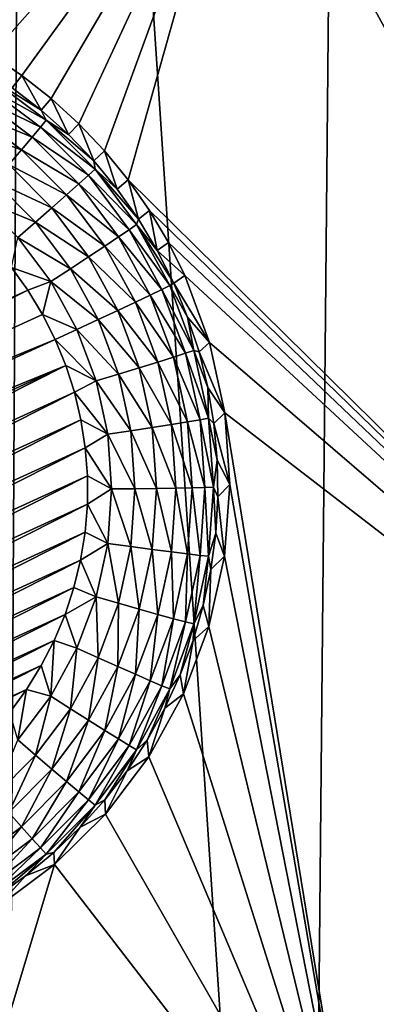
# Model space of a CAD drawing. Header units: metres. Extents: x -24 to 72, y -247 to 22.
# Tile 71 of 256: x 9.914 to 10.732, y -238.547 to -236.289. Entities that reach past the tile are written whole.
import ezdxf

# ---------------------------------------------------------------- set-up
doc = ezdxf.new("R2010")
doc.units = ezdxf.units.M
doc.layers.add('solid_509589_MEDIA_SW0001', color=7, linetype='CONTINUOUS')

msp = doc.modelspace()

# ---------------------------------------------------------------- linework, layer by layer
at = {"layer": 'solid_509589_MEDIA_SW0001'}
for points in [[(11.343311, -230.223145, 309.767273), (10.671252, -231.102158, 309.790344), (11.255266, -241.154129, 309.959106)], [(10.671252, -231.102158, 309.790344), (9.930954, -231.925034, 309.812653), (10.571405, -241.542908, 309.973694)], [(10.671252, -231.102158, 309.790344), (10.571405, -241.542908, 309.973694), (11.255266, -241.154129, 309.959106)], [(9.930954, -231.925034, 309.812653), (9.127246, -232.686325, 309.833893), (9.873886, -241.907181, 309.987457)], [(9.930954, -231.925034, 309.812653), (9.873886, -241.907181, 309.987457), (10.571405, -241.542908, 309.973694)], [(12.946048, -237.417923, 268.703613), (10.426805, -235.71553, 268.762115), (11.133619, -235.103165, 268.751404)], [(9.699558, -236.291351, 268.771545), (9.686642, -236.285843, 268.772095), (10.426805, -235.71553, 268.762115)], [(9.774844, -236.327316, 268.768219), (9.699558, -236.291351, 268.771545), (10.426805, -235.71553, 268.762115)], [(9.848127, -236.369095, 268.764893), (9.774844, -236.327316, 268.768219), (10.426805, -235.71553, 268.762115)], [(9.918744, -236.416534, 268.761627), (9.848127, -236.369095, 268.764893), (10.426805, -235.71553, 268.762115)], [(9.986084, -236.469376, 268.758453), (9.918744, -236.416534, 268.761627), (10.426805, -235.71553, 268.762115)], [(10.04938, -236.527115, 268.755371), (9.986084, -236.469376, 268.758453), (10.426805, -235.71553, 268.762115)], [(10.108254, -236.589401, 268.752472), (10.04938, -236.527115, 268.755371), (10.426805, -235.71553, 268.762115)], [(10.162346, -236.655853, 268.749725), (10.108254, -236.589401, 268.752472), (10.426805, -235.71553, 268.762115)], [(10.162346, -236.655853, 268.749725), (10.426805, -235.71553, 268.762115), (11.856865, -238.324219, 268.719421)], [(12.946048, -237.417923, 268.703613), (11.856865, -238.324219, 268.719421), (10.426805, -235.71553, 268.762115)], [(9.896461, -236.44455, 268.410431), (9.848127, -236.369095, 268.764893), (9.918744, -236.416534, 268.761627)], [(9.836037, -236.441513, 268.303772), (9.846783, -236.423889, 268.355408), (9.974026, -236.519135, 268.357056)], [(9.846783, -236.423889, 268.355408), (9.896461, -236.44455, 268.410431), (9.963058, -236.495834, 268.411316)], [(9.974026, -236.519135, 268.357056), (9.846783, -236.423889, 268.355408), (9.963058, -236.495834, 268.411316)], [(9.896461, -236.44455, 268.410431), (9.918744, -236.416534, 268.761627), (9.963058, -236.495834, 268.411316)], [(9.963058, -236.495834, 268.411316), (9.918744, -236.416534, 268.761627), (9.986084, -236.469376, 268.758453)], [(9.820293, -236.466843, 268.256836), (9.836037, -236.441513, 268.303772), (9.961009, -236.535049, 268.305389)], [(9.961009, -236.535049, 268.305389), (9.836037, -236.441513, 268.303772), (9.974026, -236.519135, 268.357056)], [(9.800094, -236.498978, 268.216187), (9.820293, -236.466843, 268.256836), (9.94194, -236.557892, 268.258423)], [(9.94194, -236.557892, 268.258423), (9.820293, -236.466843, 268.256836), (9.961009, -236.535049, 268.305389)], [(9.963058, -236.495834, 268.411316), (9.986084, -236.469376, 268.758453), (10.025636, -236.551941, 268.412292)], [(10.025636, -236.551941, 268.412292), (9.986084, -236.469376, 268.758453), (10.04938, -236.527115, 268.755371)], [(9.974026, -236.519135, 268.357056), (9.963058, -236.495834, 268.411316), (10.025636, -236.551941, 268.412292)], [(9.776131, -236.53685, 268.183258), (9.800094, -236.498978, 268.216187), (9.917472, -236.586838, 268.217743)], [(9.917472, -236.586838, 268.217743), (9.800094, -236.498978, 268.216187), (9.94194, -236.557892, 268.258423)], [(9.961009, -236.535049, 268.305389), (9.974026, -236.519135, 268.357056), (10.086417, -236.6315, 268.359009)], [(9.974026, -236.519135, 268.357056), (10.025636, -236.551941, 268.412292), (10.083845, -236.612564, 268.413361)], [(10.086417, -236.6315, 268.359009), (9.974026, -236.519135, 268.357056), (10.083845, -236.612564, 268.413361)], [(9.888447, -236.620911, 268.184723), (9.776131, -236.53685, 268.183258), (9.917472, -236.586838, 268.217743)], [(9.94194, -236.557892, 268.258423), (9.961009, -236.535049, 268.305389), (10.071396, -236.645432, 268.307312)], [(10.071396, -236.645432, 268.307312), (9.961009, -236.535049, 268.305389), (10.086417, -236.6315, 268.359009)], [(10.025636, -236.551941, 268.412292), (10.04938, -236.527115, 268.755371), (10.083845, -236.612564, 268.413361)], [(10.083845, -236.612564, 268.413361), (10.04938, -236.527115, 268.755371), (10.108254, -236.589401, 268.752472)], [(9.917472, -236.586838, 268.217743), (9.94194, -236.557892, 268.258423), (10.049388, -236.665314, 268.260284)], [(10.049388, -236.665314, 268.260284), (9.94194, -236.557892, 268.258423), (10.071396, -236.645432, 268.307312)], [(9.888447, -236.620911, 268.184723), (9.917472, -236.586838, 268.217743), (10.021151, -236.690506, 268.219543)], [(10.021151, -236.690506, 268.219543), (9.917472, -236.586838, 268.217743), (10.049388, -236.665314, 268.260284)], [(10.083845, -236.612564, 268.413361), (10.108254, -236.589401, 268.752472), (10.13736, -236.677368, 268.41449)], [(10.13736, -236.677368, 268.41449), (10.108254, -236.589401, 268.752472), (10.162346, -236.655853, 268.749725)], [(9.855862, -236.658951, 268.160583), (9.888447, -236.620911, 268.184723), (9.987654, -236.720108, 268.186462)], [(9.987654, -236.720108, 268.186462), (9.888447, -236.620911, 268.184723), (10.021151, -236.690506, 268.219543)], [(10.071396, -236.645432, 268.307312), (10.086417, -236.6315, 268.359009), (10.18167, -236.758728, 268.361237)], [(10.086417, -236.6315, 268.359009), (10.083845, -236.612564, 268.413361), (10.13736, -236.677368, 268.41449)], [(10.086417, -236.6315, 268.359009), (10.13736, -236.677368, 268.41449), (10.185883, -236.745987, 268.41568)], [(10.18167, -236.758728, 268.361237), (10.086417, -236.6315, 268.359009), (10.185883, -236.745987, 268.41568)], [(10.049388, -236.665314, 268.260284), (10.071396, -236.645432, 268.307312), (10.164948, -236.770386, 268.309509)], [(10.164948, -236.770386, 268.309509), (10.071396, -236.645432, 268.307312), (10.18167, -236.758728, 268.361237)], [(10.13736, -236.677368, 268.41449), (10.162346, -236.655853, 268.749725), (10.185883, -236.745987, 268.41568)], [(10.211357, -236.72612, 268.747162), (10.162346, -236.655853, 268.749725), (11.856865, -238.324219, 268.719421)], [(10.185883, -236.745987, 268.41568), (10.162346, -236.655853, 268.749725), (10.211357, -236.72612, 268.747162)], [(9.950048, -236.753128, 268.162201), (9.820836, -236.699631, 268.146057), (9.855862, -236.658951, 268.160583)], [(9.950048, -236.753128, 268.162201), (9.855862, -236.658951, 268.160583), (9.987654, -236.720108, 268.186462)], [(10.021151, -236.690506, 268.219543), (10.049388, -236.665314, 268.260284), (10.140451, -236.786942, 268.262421)], [(10.140451, -236.786942, 268.262421), (10.049388, -236.665314, 268.260284), (10.164948, -236.770386, 268.309509)], [(9.950048, -236.753128, 268.162201), (9.909627, -236.788406, 268.147614), (9.820836, -236.699631, 268.146057)], [(9.987654, -236.720108, 268.186462), (10.021151, -236.690506, 268.219543), (10.109019, -236.807861, 268.221588)], [(10.109019, -236.807861, 268.221588), (10.021151, -236.690506, 268.219543), (10.140451, -236.786942, 268.262421)], [(9.950048, -236.753128, 268.162201), (9.987654, -236.720108, 268.186462), (10.071733, -236.832413, 268.188416)], [(10.071733, -236.832413, 268.188416), (9.987654, -236.720108, 268.186462), (10.109019, -236.807861, 268.221588)], [(10.18167, -236.758728, 268.361237), (10.185883, -236.745987, 268.41568), (10.229139, -236.818039, 268.416931)], [(10.185883, -236.745987, 268.41568), (10.211357, -236.72612, 268.747162), (10.229139, -236.818039, 268.416931)], [(10.254892, -236.799561, 268.744812), (10.211357, -236.72612, 268.747162), (11.856865, -238.324219, 268.719421)], [(10.229139, -236.818039, 268.416931), (10.211357, -236.72612, 268.747162), (10.254892, -236.799561, 268.744812)], [(10.029873, -236.859741, 268.164063), (9.909627, -236.788406, 268.147614), (9.950048, -236.753128, 268.162201)], [(10.029873, -236.859741, 268.164063), (9.950048, -236.753128, 268.162201), (10.071733, -236.832413, 268.188416)], [(10.164948, -236.770386, 268.309509), (10.18167, -236.758728, 268.361237), (10.257844, -236.898209, 268.363678)], [(10.18167, -236.758728, 268.361237), (10.266891, -236.893127, 268.418243), (10.257844, -236.898209, 268.363678)], [(10.18167, -236.758728, 268.361237), (10.229139, -236.818039, 268.416931), (10.266891, -236.893127, 268.418243)], [(9.909627, -236.788406, 268.147614), (9.984878, -236.888916, 268.149384), (9.894573, -236.856689, 268.143738)], [(10.029873, -236.859741, 268.164063), (9.984878, -236.888916, 268.149384), (9.909627, -236.788406, 268.147614)], [(10.109019, -236.807861, 268.221588), (10.140451, -236.786942, 268.262421), (10.213276, -236.920288, 268.26474)], [(10.140451, -236.786942, 268.262421), (10.164948, -236.770386, 268.309509), (10.239764, -236.907379, 268.31189)], [(10.140451, -236.786942, 268.262421), (10.239764, -236.907379, 268.31189), (10.213276, -236.920288, 268.26474)], [(10.164948, -236.770386, 268.309509), (10.257844, -236.898209, 268.363678), (10.239764, -236.907379, 268.31189)], [(10.071733, -236.832413, 268.188416), (10.109019, -236.807861, 268.221588), (10.179289, -236.936539, 268.223846)], [(10.109019, -236.807861, 268.221588), (10.213276, -236.920288, 268.26474), (10.179289, -236.936539, 268.223846)], [(10.229139, -236.818039, 268.416931), (10.254892, -236.799561, 268.744812), (10.29273, -236.875656, 268.742706)], [(10.29273, -236.875656, 268.742706), (10.254892, -236.799561, 268.744812), (11.856865, -238.324219, 268.719421)], [(10.029873, -236.859741, 268.164063), (10.071733, -236.832413, 268.188416), (10.138971, -236.955521, 268.190582)], [(10.071733, -236.832413, 268.188416), (10.179289, -236.936539, 268.223846), (10.138971, -236.955521, 268.190582)], [(10.229139, -236.818039, 268.416931), (10.29273, -236.875656, 268.742706), (10.266891, -236.893127, 268.418243)], [(8.44973, -237.586334, 268.156464), (9.894573, -236.856689, 268.143738), (9.932459, -236.909302, 268.144653)], [(9.984878, -236.888916, 268.149384), (9.932459, -236.909302, 268.144653), (9.894573, -236.856689, 268.143738)], [(10.029873, -236.859741, 268.164063), (10.093709, -236.976624, 268.166107), (9.984878, -236.888916, 268.149384)], [(10.029873, -236.859741, 268.164063), (10.138971, -236.955521, 268.190582), (10.093709, -236.976624, 268.166107)], [(10.266891, -236.893127, 268.418243), (10.29273, -236.875656, 268.742706), (10.349361, -237.0289, 268.739197)], [(10.349361, -237.0289, 268.739197), (10.29273, -236.875656, 268.742706), (11.856865, -238.324219, 268.719421)], [(9.984878, -236.888916, 268.149384), (9.965986, -236.964478, 268.145599), (9.932459, -236.909302, 268.144653)], [(9.984878, -236.888916, 268.149384), (10.045056, -236.999115, 268.151306), (9.965986, -236.964478, 268.145599)], [(9.984878, -236.888916, 268.149384), (10.093709, -236.976624, 268.166107), (10.045056, -236.999115, 268.151306)], [(10.239764, -236.907379, 268.31189), (10.257844, -236.898209, 268.363678), (10.313391, -237.047119, 268.366272)], [(10.257844, -236.898209, 268.363678), (10.266891, -236.893127, 268.418243), (10.298924, -236.970825, 268.419617)], [(10.313391, -237.047119, 268.366272), (10.257844, -236.898209, 268.363678), (10.298924, -236.970825, 268.419617)], [(10.298924, -236.970825, 268.419617), (10.266891, -236.893127, 268.418243), (10.349361, -237.0289, 268.739197)], [(8.469482, -237.647797, 268.157532), (8.44973, -237.586334, 268.156464), (9.932459, -236.909302, 268.144653)], [(8.469482, -237.647797, 268.157532), (9.932459, -236.909302, 268.144653), (9.965986, -236.964478, 268.145599)], [(10.179289, -236.936539, 268.223846), (10.213276, -236.920288, 268.26474), (10.266378, -237.062653, 268.267212)], [(10.213276, -236.920288, 268.26474), (10.239764, -236.907379, 268.31189), (10.294319, -237.053619, 268.314453)], [(10.266378, -237.062653, 268.267212), (10.213276, -236.920288, 268.26474), (10.294319, -237.053619, 268.314453)], [(10.294319, -237.053619, 268.314453), (10.239764, -236.907379, 268.31189), (10.313391, -237.047119, 268.366272)], [(10.138971, -236.955521, 268.190582), (10.179289, -236.936539, 268.223846), (10.230529, -237.073898, 268.226227)], [(10.230529, -237.073898, 268.226227), (10.179289, -236.936539, 268.223846), (10.266378, -237.062653, 268.267212)], [(8.469482, -237.647797, 268.157532), (9.965986, -236.964478, 268.145599), (9.995039, -237.022034, 268.146606)], [(9.965986, -236.964478, 268.145599), (10.045056, -236.999115, 268.151306), (9.995039, -237.022034, 268.146606)], [(10.093709, -236.976624, 268.166107), (10.138971, -236.955521, 268.190582), (10.188002, -237.08696, 268.192871)], [(10.188002, -237.08696, 268.192871), (10.138971, -236.955521, 268.190582), (10.230529, -237.073898, 268.226227)], [(10.325061, -237.05069, 268.42099), (10.298924, -236.970825, 268.419617), (10.349361, -237.0289, 268.739197)], [(10.313391, -237.047119, 268.366272), (10.298924, -236.970825, 268.419617), (10.325061, -237.05069, 268.42099)], [(10.140258, -237.10141, 268.168304), (10.045056, -236.999115, 268.151306), (10.093709, -236.976624, 268.166107)], [(10.140258, -237.10141, 268.168304), (10.093709, -236.976624, 268.166107), (10.188002, -237.08696, 268.192871)], [(10.045056, -236.999115, 268.151306), (10.088939, -237.116745, 268.153351), (9.995039, -237.022034, 268.146606)], [(10.140258, -237.10141, 268.168304), (10.088939, -237.116745, 268.153351), (10.045056, -236.999115, 268.151306)], [(8.469482, -237.647797, 268.157532), (9.995039, -237.022034, 268.146606), (8.493963, -237.707458, 268.158569)], [(8.493963, -237.707458, 268.158569), (9.995039, -237.022034, 268.146606), (10.019521, -237.08168, 268.147644)], [(10.088939, -237.116745, 268.153351), (10.019521, -237.08168, 268.147644), (9.995039, -237.022034, 268.146606)], [(10.325061, -237.05069, 268.42099), (10.349361, -237.0289, 268.739197), (10.384077, -237.190353, 268.736481)], [(10.384077, -237.190353, 268.736481), (10.349361, -237.0289, 268.739197), (11.856865, -238.324219, 268.719421)], [(10.266378, -237.062653, 268.267212), (10.294319, -237.053619, 268.314453), (10.327502, -237.206131, 268.317108)], [(10.294319, -237.053619, 268.314453), (10.313391, -237.047119, 268.366272), (10.347177, -237.202408, 268.368988)], [(10.327502, -237.206131, 268.317108), (10.294319, -237.053619, 268.314453), (10.347177, -237.202408, 268.368988)], [(10.313391, -237.047119, 268.366272), (10.325061, -237.05069, 268.42099), (10.345155, -237.132294, 268.422424)], [(10.347177, -237.202408, 268.368988), (10.313391, -237.047119, 268.366272), (10.345155, -237.132294, 268.422424)], [(10.345155, -237.132294, 268.422424), (10.325061, -237.05069, 268.42099), (10.384077, -237.190353, 268.736481)], [(8.493963, -237.707458, 268.158569), (10.019521, -237.08168, 268.147644), (8.523017, -237.765015, 268.159576)], [(8.523017, -237.765015, 268.159576), (10.019521, -237.08168, 268.147644), (8.556544, -237.82019, 268.160553)], [(8.556544, -237.82019, 268.160553), (10.019521, -237.08168, 268.147644), (10.039273, -237.143158, 268.148712)], [(10.088939, -237.116745, 268.153351), (10.039273, -237.143158, 268.148712), (10.019521, -237.08168, 268.147644)], [(10.188002, -237.08696, 268.192871), (10.230529, -237.073898, 268.226227), (10.261696, -237.217148, 268.228729)], [(10.230529, -237.073898, 268.226227), (10.266378, -237.062653, 268.267212), (10.298679, -237.211105, 268.269806)], [(10.261696, -237.217148, 268.228729), (10.230529, -237.073898, 268.226227), (10.298679, -237.211105, 268.269806)], [(10.298679, -237.211105, 268.269806), (10.266378, -237.062653, 268.267212), (10.327502, -237.206131, 268.317108)], [(10.168571, -237.231552, 268.170563), (10.088939, -237.116745, 268.153351), (10.140258, -237.10141, 268.168304)], [(10.140258, -237.10141, 268.168304), (10.188002, -237.08696, 268.192871), (10.217825, -237.22403, 268.195251)], [(10.168571, -237.231552, 268.170563), (10.140258, -237.10141, 268.168304), (10.217825, -237.22403, 268.195251)], [(10.217825, -237.22403, 268.195251), (10.188002, -237.08696, 268.192871), (10.261696, -237.217148, 268.228729)], [(10.088939, -237.116745, 268.153351), (10.11563, -237.239426, 268.155487), (10.039273, -237.143158, 268.148712)], [(10.168571, -237.231552, 268.170563), (10.11563, -237.239426, 268.155487), (10.088939, -237.116745, 268.153351)], [(8.556544, -237.82019, 268.160553), (10.039273, -237.143158, 268.148712), (8.59443, -237.872803, 268.161469)], [(8.59443, -237.872803, 268.161469), (10.039273, -237.143158, 268.148712), (10.054229, -237.206238, 268.149811)], [(10.11563, -237.239426, 268.155487), (10.054229, -237.206238, 268.149811), (10.039273, -237.143158, 268.148712)], [(10.359093, -237.215179, 268.423889), (10.345155, -237.132294, 268.422424), (10.384077, -237.190353, 268.736481)], [(10.347177, -237.202408, 268.368988), (10.345155, -237.132294, 268.422424), (10.359093, -237.215179, 268.423889)], [(10.359093, -237.215179, 268.423889), (10.384077, -237.190353, 268.736481), (10.395423, -237.354996, 268.734558)], [(10.384077, -237.190353, 268.736481), (11.856865, -238.324219, 268.719421), (10.704392, -239.148636, 268.733826)], [(10.395423, -237.354996, 268.734558), (10.384077, -237.190353, 268.736481), (10.704392, -239.148636, 268.733826)], [(8.59443, -237.872803, 268.161469), (10.054229, -237.206238, 268.149811), (8.636355, -237.922287, 268.162323)], [(8.636355, -237.922287, 268.162323), (10.054229, -237.206238, 268.149811), (10.064177, -237.270325, 268.15094)], [(10.11563, -237.239426, 268.155487), (10.064177, -237.270325, 268.15094), (10.054229, -237.206238, 268.149811)], [(10.217825, -237.22403, 268.195251), (10.261696, -237.217148, 268.228729), (10.272156, -237.363373, 268.231293)], [(10.261696, -237.217148, 268.228729), (10.298679, -237.211105, 268.269806), (10.30952, -237.362656, 268.272461)], [(10.272156, -237.363373, 268.231293), (10.261696, -237.217148, 268.228729), (10.30952, -237.362656, 268.272461)], [(10.298679, -237.211105, 268.269806), (10.327502, -237.206131, 268.317108), (10.338639, -237.361832, 268.319824)], [(10.30952, -237.362656, 268.272461), (10.298679, -237.211105, 268.269806), (10.338639, -237.361832, 268.319824)], [(10.327502, -237.206131, 268.317108), (10.347177, -237.202408, 268.368988), (10.358516, -237.360916, 268.371765)], [(10.338639, -237.361832, 268.319824), (10.327502, -237.206131, 268.317108), (10.358516, -237.360916, 268.371765)], [(10.347177, -237.202408, 268.368988), (10.359093, -237.215179, 268.423889), (10.366797, -237.298859, 268.425323)], [(10.358516, -237.360916, 268.371765), (10.347177, -237.202408, 268.368988), (10.366797, -237.298859, 268.425323)], [(10.366797, -237.298859, 268.425323), (10.359093, -237.215179, 268.423889), (10.395423, -237.354996, 268.734558)], [(10.11563, -237.239426, 268.155487), (10.124588, -237.364655, 268.157684), (10.064177, -237.270325, 268.15094)], [(10.178074, -237.364395, 268.172882), (10.11563, -237.239426, 268.155487), (10.168571, -237.231552, 268.170563)], [(10.178074, -237.364395, 268.172882), (10.124588, -237.364655, 268.157684), (10.11563, -237.239426, 268.155487)], [(10.168571, -237.231552, 268.170563), (10.217825, -237.22403, 268.195251), (10.227834, -237.363953, 268.197693)], [(10.178074, -237.364395, 268.172882), (10.168571, -237.231552, 268.170563), (10.227834, -237.363953, 268.197693)], [(10.227834, -237.363953, 268.197693), (10.217825, -237.22403, 268.195251), (10.272156, -237.363373, 268.231293)], [(8.636355, -237.922287, 268.162323), (10.064177, -237.270325, 268.15094), (8.681973, -237.968262, 268.163116)], [(8.681973, -237.968262, 268.163116), (10.064177, -237.270325, 268.15094), (10.06906, -237.3349, 268.152069)], [(10.124588, -237.364655, 268.157684), (10.06906, -237.3349, 268.152069), (10.064177, -237.270325, 268.15094)], [(10.358516, -237.360916, 268.371765), (10.366797, -237.298859, 268.425323), (10.368227, -237.382889, 268.426788)], [(10.368227, -237.382889, 268.426788), (10.366797, -237.298859, 268.425323), (10.395423, -237.354996, 268.734558)], [(8.681973, -237.968262, 268.163116), (10.06906, -237.3349, 268.152069), (8.731069, -238.010544, 268.163849)], [(8.731069, -238.010544, 268.163849), (10.06906, -237.3349, 268.152069), (10.068861, -237.399689, 268.153198)], [(10.124588, -237.364655, 268.157684), (10.068861, -237.399689, 268.153198), (10.06906, -237.3349, 268.152069)], [(10.368227, -237.382889, 268.426788), (10.395423, -237.354996, 268.734558), (10.383188, -237.519547, 268.733368)], [(10.383188, -237.519547, 268.733368), (10.395423, -237.354996, 268.734558), (10.704392, -239.148636, 268.733826)], [(10.124588, -237.364655, 268.157684), (10.11563, -237.489883, 268.159851), (10.068861, -237.399689, 268.153198)], [(10.168571, -237.497238, 268.175201), (10.11563, -237.489883, 268.159851), (10.124588, -237.364655, 268.157684)], [(10.168571, -237.497238, 268.175201), (10.124588, -237.364655, 268.157684), (10.178074, -237.364395, 268.172882)], [(10.168571, -237.497238, 268.175201), (10.178074, -237.364395, 268.172882), (10.217825, -237.503876, 268.200134)], [(10.178074, -237.364395, 268.172882), (10.227834, -237.363953, 268.197693), (10.217825, -237.503876, 268.200134)], [(10.217825, -237.503876, 268.200134), (10.227834, -237.363953, 268.197693), (10.261696, -237.509598, 268.233826)], [(10.227834, -237.363953, 268.197693), (10.272156, -237.363373, 268.231293), (10.261696, -237.509598, 268.233826)], [(10.261696, -237.509598, 268.233826), (10.272156, -237.363373, 268.231293), (10.298679, -237.514191, 268.275116)], [(10.272156, -237.363373, 268.231293), (10.30952, -237.362656, 268.272461), (10.298679, -237.514191, 268.275116)], [(10.298679, -237.514191, 268.275116), (10.30952, -237.362656, 268.272461), (10.327502, -237.517517, 268.32254)], [(10.30952, -237.362656, 268.272461), (10.338639, -237.361832, 268.319824), (10.327502, -237.517517, 268.32254)], [(10.327502, -237.517517, 268.32254), (10.338639, -237.361832, 268.319824), (10.347177, -237.51944, 268.374512)], [(10.338639, -237.361832, 268.319824), (10.358516, -237.360916, 268.371765), (10.347177, -237.51944, 268.374512)], [(10.347177, -237.51944, 268.374512), (10.358516, -237.360916, 268.371765), (10.363371, -237.466782, 268.428253)], [(10.358516, -237.360916, 268.371765), (10.368227, -237.382889, 268.426788), (10.363371, -237.466782, 268.428253)], [(8.731069, -238.010544, 268.163849), (10.068861, -237.399689, 268.153198), (8.783381, -238.048859, 268.16452)], [(8.783381, -238.048859, 268.16452), (10.068861, -237.399689, 268.153198), (10.063568, -237.46431, 268.154327)], [(10.11563, -237.489883, 268.159851), (10.063568, -237.46431, 268.154327), (10.068861, -237.399689, 268.153198)], [(10.363371, -237.466782, 268.428253), (10.368227, -237.382889, 268.426788), (10.383188, -237.519547, 268.733368)], [(8.783381, -238.048859, 268.16452), (10.063568, -237.46431, 268.154327), (8.838487, -238.082916, 268.165131)], [(8.838487, -238.082916, 268.165131), (10.063568, -237.46431, 268.154327), (10.053229, -237.528259, 268.155457)], [(10.11563, -237.489883, 268.159851), (10.053229, -237.528259, 268.155457), (10.063568, -237.46431, 268.154327)], [(10.347177, -237.51944, 268.374512), (10.363371, -237.466782, 268.428253), (10.352259, -237.550095, 268.429718)], [(10.352259, -237.550095, 268.429718), (10.363371, -237.466782, 268.428253), (10.383188, -237.519547, 268.733368)], [(10.11563, -237.489883, 268.159851), (10.088939, -237.612564, 268.161987), (10.053229, -237.528259, 268.155457)], [(10.140258, -237.627365, 268.17749), (10.088939, -237.612564, 268.161987), (10.11563, -237.489883, 268.159851)], [(10.140258, -237.627365, 268.17749), (10.11563, -237.489883, 268.159851), (10.168571, -237.497238, 268.175201)], [(10.140258, -237.627365, 268.17749), (10.168571, -237.497238, 268.175201), (10.188002, -237.640945, 268.202545)], [(10.168571, -237.497238, 268.175201), (10.217825, -237.503876, 268.200134), (10.188002, -237.640945, 268.202545)], [(10.188002, -237.640945, 268.202545), (10.217825, -237.503876, 268.200134), (10.230529, -237.652847, 268.236328)], [(10.217825, -237.503876, 268.200134), (10.261696, -237.509598, 268.233826), (10.230529, -237.652847, 268.236328)], [(10.230529, -237.652847, 268.236328), (10.261696, -237.509598, 268.233826), (10.266378, -237.662659, 268.27771)], [(10.261696, -237.509598, 268.233826), (10.298679, -237.514191, 268.275116), (10.266378, -237.662659, 268.27771)], [(10.266378, -237.662659, 268.27771), (10.298679, -237.514191, 268.275116), (10.294319, -237.670029, 268.325195)], [(10.298679, -237.514191, 268.275116), (10.327502, -237.517517, 268.32254), (10.294319, -237.670029, 268.325195)], [(8.838487, -238.082916, 268.165131), (10.053229, -237.528259, 268.155457), (8.896116, -238.112579, 268.165649)], [(8.896116, -238.112579, 268.165649), (10.053229, -237.528259, 268.155457), (10.037902, -237.591217, 268.156555)], [(10.088939, -237.612564, 268.161987), (10.037902, -237.591217, 268.156555), (10.053229, -237.528259, 268.155457)], [(10.294319, -237.670029, 268.325195), (10.327502, -237.517517, 268.32254), (10.313391, -237.674728, 268.377228)], [(10.327502, -237.517517, 268.32254), (10.347177, -237.51944, 268.374512), (10.313391, -237.674728, 268.377228)], [(10.313391, -237.674728, 268.377228), (10.347177, -237.51944, 268.374512), (10.33495, -237.632324, 268.431152)], [(10.347177, -237.51944, 268.374512), (10.352259, -237.550095, 268.429718), (10.33495, -237.632324, 268.431152)], [(10.347635, -237.680588, 268.732819), (10.383188, -237.519547, 268.733368), (10.704392, -239.148636, 268.733826)], [(10.352259, -237.550095, 268.429718), (10.383188, -237.519547, 268.733368), (10.347635, -237.680588, 268.732819)], [(10.33495, -237.632324, 268.431152), (10.352259, -237.550095, 268.429718), (10.347635, -237.680588, 268.732819)], [(8.896116, -238.112579, 268.165649), (10.037902, -237.591217, 268.156555), (8.955927, -238.137619, 268.166077)], [(8.955927, -238.137619, 268.166077), (10.037902, -237.591217, 268.156555), (10.017663, -237.652817, 268.157623)], [(10.088939, -237.612564, 268.161987), (10.017663, -237.652817, 268.157623), (10.037902, -237.591217, 268.156555)], [(10.088939, -237.612564, 268.161987), (10.045056, -237.730194, 268.164063), (10.017663, -237.652817, 268.157623)], [(10.093709, -237.752151, 268.179657), (10.045056, -237.730194, 268.164063), (10.088939, -237.612564, 268.161987)], [(10.093709, -237.752151, 268.179657), (10.088939, -237.612564, 268.161987), (10.140258, -237.627365, 268.17749)], [(10.093709, -237.752151, 268.179657), (10.140258, -237.627365, 268.17749), (10.138971, -237.772385, 268.204834)], [(10.140258, -237.627365, 268.17749), (10.188002, -237.640945, 268.202545), (10.138971, -237.772385, 268.204834)], [(10.138971, -237.772385, 268.204834), (10.188002, -237.640945, 268.202545), (10.179289, -237.790207, 268.238739)], [(10.188002, -237.640945, 268.202545), (10.230529, -237.652847, 268.236328), (10.179289, -237.790207, 268.238739)], [(10.311544, -237.713043, 268.432556), (10.33495, -237.632324, 268.431152), (10.347635, -237.680588, 268.732819)], [(10.313391, -237.674728, 268.377228), (10.33495, -237.632324, 268.431152), (10.311544, -237.713043, 268.432556)], [(8.955927, -238.137619, 268.166077), (10.017663, -237.652817, 268.157623), (9.017463, -238.157867, 268.166443)], [(9.017463, -238.157867, 268.166443), (10.017663, -237.652817, 268.157623), (9.992674, -237.71257, 268.158661)], [(10.045056, -237.730194, 268.164063), (9.992674, -237.71257, 268.158661), (10.017663, -237.652817, 268.157623)], [(10.179289, -237.790207, 268.238739), (10.230529, -237.652847, 268.236328), (10.213276, -237.805008, 268.280182)], [(10.230529, -237.652847, 268.236328), (10.266378, -237.662659, 268.27771), (10.213276, -237.805008, 268.280182)], [(10.213276, -237.805008, 268.280182), (10.266378, -237.662659, 268.27771), (10.239764, -237.816284, 268.327759)], [(10.266378, -237.662659, 268.27771), (10.294319, -237.670029, 268.325195), (10.239764, -237.816284, 268.327759)], [(10.239764, -237.816284, 268.327759), (10.294319, -237.670029, 268.325195), (10.257844, -237.823624, 268.379822)], [(10.294319, -237.670029, 268.325195), (10.313391, -237.674728, 268.377228), (10.257844, -237.823624, 268.379822)], [(10.257844, -237.823624, 268.379822), (10.313391, -237.674728, 268.377228), (10.282171, -237.791779, 268.433929)], [(10.313391, -237.674728, 268.377228), (10.311544, -237.713043, 268.432556), (10.282171, -237.791779, 268.433929)], [(10.289511, -237.834839, 268.73288), (10.347635, -237.680588, 268.732819), (10.704392, -239.148636, 268.733826)], [(10.311544, -237.713043, 268.432556), (10.347635, -237.680588, 268.732819), (10.289511, -237.834839, 268.73288)], [(9.017463, -238.157867, 268.166443), (9.992674, -237.71257, 268.158661), (9.08042, -238.173248, 268.166718)], [(9.08042, -238.173248, 268.166718), (9.992674, -237.71257, 268.158661), (9.963065, -237.770218, 268.159668)], [(9.984878, -237.840393, 268.165985), (9.963065, -237.770218, 268.159668), (9.992674, -237.71257, 268.158661)], [(10.045056, -237.730194, 268.164063), (9.984878, -237.840393, 268.165985), (9.992674, -237.71257, 268.158661)], [(10.282171, -237.791779, 268.433929), (10.311544, -237.713043, 268.432556), (10.289511, -237.834839, 268.73288)], [(10.029873, -237.869034, 268.181702), (9.984878, -237.840393, 268.165985), (10.045056, -237.730194, 268.164063)], [(10.029873, -237.869034, 268.181702), (10.045056, -237.730194, 268.164063), (10.093709, -237.752151, 268.179657)], [(10.029873, -237.869034, 268.181702), (10.093709, -237.752151, 268.179657), (10.071733, -237.895508, 268.20697)], [(10.093709, -237.752151, 268.179657), (10.138971, -237.772385, 268.204834), (10.071733, -237.895508, 268.20697)], [(9.08042, -238.173248, 268.166718), (9.963065, -237.770218, 268.159668), (9.144431, -238.183624, 268.16687)], [(9.144431, -238.183624, 268.16687), (9.963065, -237.770218, 268.159668), (9.928996, -237.825378, 268.160645)], [(9.984878, -237.840393, 268.165985), (9.928996, -237.825378, 268.160645), (9.963065, -237.770218, 268.159668)], [(10.071733, -237.895508, 268.20697), (10.138971, -237.772385, 268.204834), (10.109019, -237.918884, 268.240967)], [(10.138971, -237.772385, 268.204834), (10.179289, -237.790207, 268.238739), (10.109019, -237.918884, 268.240967)], [(10.109019, -237.918884, 268.240967), (10.179289, -237.790207, 268.238739), (10.140451, -237.938354, 268.282501)], [(10.179289, -237.790207, 268.238739), (10.213276, -237.805008, 268.280182), (10.140451, -237.938354, 268.282501)], [(10.140451, -237.938354, 268.282501), (10.213276, -237.805008, 268.280182), (10.164948, -237.953278, 268.330139)], [(10.213276, -237.805008, 268.280182), (10.239764, -237.816284, 268.327759), (10.164948, -237.953278, 268.330139)], [(10.246995, -237.868103, 268.435272), (10.282171, -237.791779, 268.433929), (10.289511, -237.834839, 268.73288)], [(10.257844, -237.823624, 268.379822), (10.282171, -237.791779, 268.433929), (10.246995, -237.868103, 268.435272)], [(9.144431, -238.183624, 268.16687), (9.928996, -237.825378, 268.160645), (9.208999, -238.18895, 268.166992)], [(9.208999, -238.18895, 268.166992), (9.928996, -237.825378, 268.160645), (9.890738, -237.877655, 268.16153)], [(9.909627, -237.940903, 268.167725), (9.890738, -237.877655, 268.16153), (9.928996, -237.825378, 268.160645)], [(9.984878, -237.840393, 268.165985), (9.909627, -237.940903, 268.167725), (9.928996, -237.825378, 268.160645)], [(10.164948, -237.953278, 268.330139), (10.239764, -237.816284, 268.327759), (10.18167, -237.963104, 268.382263)], [(10.239764, -237.816284, 268.327759), (10.257844, -237.823624, 268.379822), (10.18167, -237.963104, 268.382263)], [(10.18167, -237.963104, 268.382263), (10.257844, -237.823624, 268.379822), (10.206212, -237.941589, 268.436554)], [(10.257844, -237.823624, 268.379822), (10.246995, -237.868103, 268.435272), (10.206212, -237.941589, 268.436554)], [(9.950048, -237.975662, 268.183563), (9.909627, -237.940903, 268.167725), (9.984878, -237.840393, 268.165985)], [(9.950048, -237.975662, 268.183563), (9.984878, -237.840393, 268.165985), (10.029873, -237.869034, 268.181702)], [(10.210002, -237.979202, 268.733368), (10.289511, -237.834839, 268.73288), (10.704392, -239.148636, 268.733826)], [(10.246995, -237.868103, 268.435272), (10.289511, -237.834839, 268.73288), (10.210002, -237.979202, 268.733368)], [(9.950048, -237.975662, 268.183563), (10.029873, -237.869034, 268.181702), (9.987654, -238.007797, 268.208954)], [(10.029873, -237.869034, 268.181702), (10.071733, -237.895508, 268.20697), (9.987654, -238.007797, 268.208954)], [(10.206212, -237.941589, 268.436554), (10.246995, -237.868103, 268.435272), (10.210002, -237.979202, 268.733368)], [(9.987654, -238.007797, 268.208954), (10.071733, -237.895508, 268.20697), (10.021151, -238.03624, 268.243042)], [(10.071733, -237.895508, 268.20697), (10.109019, -237.918884, 268.240967), (10.021151, -238.03624, 268.243042)], [(10.021151, -238.03624, 268.243042), (10.109019, -237.918884, 268.240967), (10.049388, -238.059982, 268.284637)], [(10.109019, -237.918884, 268.240967), (10.140451, -237.938354, 268.282501), (10.049388, -238.059982, 268.284637)], [(9.855862, -238.069824, 268.185211), (9.909627, -237.940903, 268.167725), (9.950048, -237.975662, 268.183563)], [(10.049388, -238.059982, 268.284637), (10.140451, -237.938354, 268.282501), (10.071396, -238.078217, 268.332336)], [(10.140451, -237.938354, 268.282501), (10.164948, -237.953278, 268.330139), (10.071396, -238.078217, 268.332336)], [(10.160051, -238.011826, 268.437775), (10.206212, -237.941589, 268.436554), (10.210002, -237.979202, 268.733368)], [(10.18167, -237.963104, 268.382263), (10.206212, -237.941589, 268.436554), (10.160051, -238.011826, 268.437775)], [(10.071396, -238.078217, 268.332336), (10.164948, -237.953278, 268.330139), (10.086417, -238.090332, 268.384491)], [(10.164948, -237.953278, 268.330139), (10.18167, -237.963104, 268.382263), (10.086417, -238.090332, 268.384491)], [(10.086417, -238.090332, 268.384491), (10.18167, -237.963104, 268.382263), (10.10877, -238.078415, 268.438934)], [(10.18167, -237.963104, 268.382263), (10.160051, -238.011826, 268.437775), (10.10877, -238.078415, 268.438934)], [(9.855862, -238.069824, 268.185211), (9.950048, -237.975662, 268.183563), (9.888447, -238.106995, 268.210663)], [(9.950048, -237.975662, 268.183563), (9.987654, -238.007797, 268.208954), (9.888447, -238.106995, 268.210663)], [(10.110723, -238.110733, 268.734283), (10.210002, -237.979202, 268.733368), (10.704392, -239.148636, 268.733826)], [(10.160051, -238.011826, 268.437775), (10.210002, -237.979202, 268.733368), (10.110723, -238.110733, 268.734283)], [(9.888447, -238.106995, 268.210663), (9.987654, -238.007797, 268.208954), (9.917472, -238.139908, 268.244843)], [(9.987654, -238.007797, 268.208954), (10.021151, -238.03624, 268.243042), (9.917472, -238.139908, 268.244843)], [(10.10877, -238.078415, 268.438934), (10.160051, -238.011826, 268.437775), (10.110723, -238.110733, 268.734283)], [(9.917472, -238.139908, 268.244843), (10.021151, -238.03624, 268.243042), (9.94194, -238.167419, 268.286499)], [(10.021151, -238.03624, 268.243042), (10.049388, -238.059982, 268.284637), (9.94194, -238.167419, 268.286499)], [(9.94194, -238.167419, 268.286499), (10.049388, -238.059982, 268.284637), (9.961009, -238.188599, 268.334259)], [(10.049388, -238.059982, 268.284637), (10.071396, -238.078217, 268.332336), (9.961009, -238.188599, 268.334259)], [(9.961009, -238.188599, 268.334259), (10.071396, -238.078217, 268.332336), (9.974026, -238.202713, 268.386444)], [(10.071396, -238.078217, 268.332336), (10.086417, -238.090332, 268.384491), (9.974026, -238.202713, 268.386444)], [(10.052656, -238.140976, 268.440033), (10.10877, -238.078415, 268.438934), (10.110723, -238.110733, 268.734283)], [(10.086417, -238.090332, 268.384491), (10.10877, -238.078415, 268.438934), (10.052656, -238.140976, 268.440033)], [(9.974026, -238.202713, 268.386444), (10.086417, -238.090332, 268.384491), (9.992022, -238.199173, 268.44104)], [(10.086417, -238.090332, 268.384491), (10.052656, -238.140976, 268.440033), (9.992022, -238.199173, 268.44104)], [(9.888447, -238.106995, 268.210663), (9.917472, -238.139908, 268.244843), (9.800094, -238.227753, 268.246368)], [(9.993727, -238.226715, 268.735504), (10.110723, -238.110733, 268.734283), (10.704392, -239.148636, 268.733826)], [(10.052656, -238.140976, 268.440033), (10.110723, -238.110733, 268.734283), (9.993727, -238.226715, 268.735504)], [(9.800094, -238.227753, 268.246368), (9.917472, -238.139908, 268.244843), (9.820293, -238.258469, 268.288086)], [(9.917472, -238.139908, 268.244843), (9.94194, -238.167419, 268.286499), (9.820293, -238.258469, 268.288086)], [(9.992022, -238.199173, 268.44104), (10.052656, -238.140976, 268.440033), (9.993727, -238.226715, 268.735504)], [(9.820293, -238.258469, 268.288086), (9.94194, -238.167419, 268.286499), (9.836037, -238.282135, 268.335907)], [(9.94194, -238.167419, 268.286499), (9.961009, -238.188599, 268.334259), (9.836037, -238.282135, 268.335907)], [(9.836037, -238.282135, 268.335907), (9.961009, -238.188599, 268.334259), (9.846783, -238.297943, 268.388123)], [(9.961009, -238.188599, 268.334259), (9.974026, -238.202713, 268.386444), (9.846783, -238.297943, 268.388123)], [(9.846783, -238.297943, 268.388123), (9.974026, -238.202713, 268.386444), (9.858575, -238.301208, 268.442841)], [(9.974026, -238.202713, 268.386444), (9.927208, -238.252686, 268.441986), (9.858575, -238.301208, 268.442841)], [(9.927208, -238.252686, 268.441986), (9.992022, -238.199173, 268.44104), (9.993727, -238.226715, 268.735504)], [(9.974026, -238.202713, 268.386444), (9.992022, -238.199173, 268.44104), (9.927208, -238.252686, 268.441986)], [(9.993727, -238.226715, 268.735504), (10.704392, -239.148636, 268.733826), (9.494788, -239.886734, 268.746704)], [(9.861403, -238.324814, 268.736938), (9.993727, -238.226715, 268.735504), (9.494788, -239.886734, 268.746704)], [(9.927208, -238.252686, 268.441986), (9.993727, -238.226715, 268.735504), (9.861403, -238.324814, 268.736938)], [(9.858575, -238.301208, 268.442841), (9.927208, -238.252686, 268.441986), (9.861403, -238.324814, 268.736938)], [(11.856865, -238.324219, 268.719421), (11.887345, -238.363388, 268.746918), (10.704392, -239.148636, 268.733826)], [(10.704392, -239.148636, 268.733826), (11.887345, -238.363388, 268.746918), (10.731891, -239.189926, 268.761322)], [(10.731891, -239.189926, 268.761322), (11.887345, -238.363388, 268.746918), (10.731892, -239.190384, 268.735229)]]:
    msp.add_3dface(points, dxfattribs=at)

doc.saveas('drawing.dxf')
